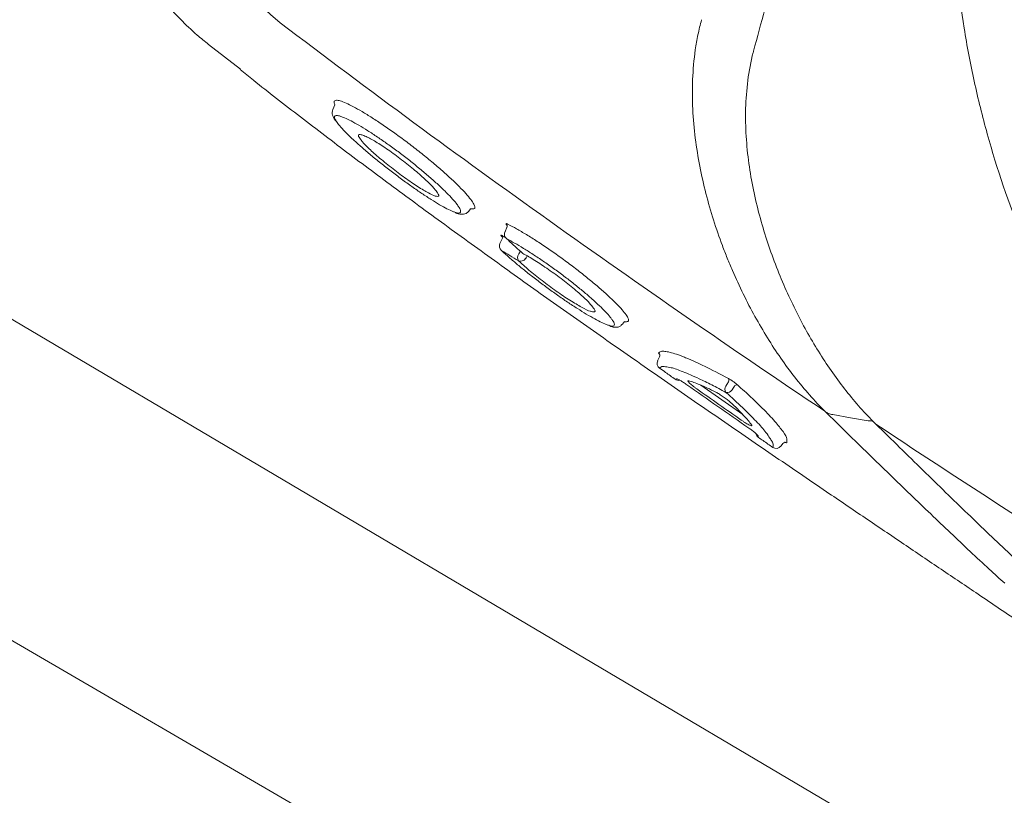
# Model space of a CAD drawing. Header units: millimetres. Extents: x -750 to 57307, y -2234 to 18901.
# Tile 43 of 102: x 14462 to 14627, y 13568 to 13698. Entities that reach past the tile are written whole.
import ezdxf

# ---------------------------------------------------------------- set-up
doc = ezdxf.new("R2010")
doc.units = ezdxf.units.MM
doc.header["$MEASUREMENT"] = 0
doc.linetypes.add('DASHED', pattern=[19.05, 12.7, -6.35])
doc.linetypes.add('HIDDEN', pattern=[0.375, 0.25, -0.125])
for name, color, linetype, lineweight, true_color in [('FLOOR RAISE', 4, 'DASHED', 0, 0x00ffff), ('GREY SCALE', 9, 'Continuous', 0, 0x808080), ('GREYSCALE', 9, 'Continuous', 0, 0x808080)]:
    doc.layers.add(name, color=color, linetype=linetype, lineweight=lineweight, true_color=true_color)

# ---------------------------------------------------------------- blocks, each defined once
blk = doc.blocks.new('FLOOR PLAN')
at = {"layer": 'GREYSCALE'}
for p, q in [((14498.65, 13689.98, -57105.4), (14493.31, 13694.15, -57105.4)), ((14493.33, 13694.16, -57105.4), (14493.34, 13694.17, -57105.4)), ((14392, 13688.18, -57105.36), (14935.54, 13366.63, -57105.36)), ((14514.8, 13684.75, -57105.4), (14514.43, 13684.59, -57105.4)), ((14514.43, 13684.59, -57105.4), (14514.43, 13684.36, -57105.4)), ((14514.19, 13683.18, -57105.4), (14514.57, 13683.98, -57105.4)), ((14537.38, 13666.48, -57105.4), (14537.07, 13666.07, -57105.4)), ((14537.38, 13666.48, -57105.4), (14537.8, 13666.46, -57105.4)), ((14543.18, 13662.59, -57105.4), (14543.51, 13663.35, -57105.4)), ((14542.32, 13660.62, -57105.4), (14542.8, 13661.64, -57105.4)), ((14543.26, 13661.62, -57105.4), (14543, 13661.78, -57105.4)), ((14543.42, 13661.45, -57105.4), (14543.5, 13661.39, -57105.4)), ((14542.54, 13659.5, -57105.4), (14542.64, 13659.42, -57105.4)), ((14942.57, 13313.28), (14353.42, 13655.88)), ((14563.26, 13647.48, -57105.4), (14562.92, 13647.07, -57105.4)), ((14568.86, 13640.87, -57105.4), (14569.19, 13641.57, -57105.4)), ((14583.2, 13631.83, -57105.4), (14576.12, 13636.8, -57105.4)), ((14580.5, 13636.9, -57105.4), (14580.34, 13636.63, -57105.4)), ((14580.78, 13637.37, -57105.4), (14580.5, 13636.9, -57105.4)), ((14581.56, 13636.27, -57105.4), (14581.77, 13636.62, -57105.4)), ((14581.4, 13636, -57105.4), (14581.56, 13636.27, -57105.4)), ((14598.3, 13631.86, -57105.4), (14598.29, 13631.86, -57105.4)), ((14598.29, 13631.86, -57105.4), (14598.29, 13631.86, -57105.4)), ((14598.31, 13631.86, -57105.4), (14601.29, 13631.31, -57105.4)), ((14601.29, 13631.31, -57105.4), (14604.3, 13630.76, -57105.4)), ((14589.92, 13626.96, -57105.4), (14589.63, 13626.55, -57105.4)), ((14590.61, 13627.08, -57105.4), (14590.61, 13627.73, -57105.4))]:
    blk.add_line(p, q, dxfattribs=at)
for centre, radius, start, end in [((21130.68, 10361.07), 7752.88, 141.708854, 166.516628), ((21130.68, 10361.07), 7602.52, 141.773276, 166.244763), ((14539.83, 13739.38, -57105.4), 54.05, 160.4629, 230.3321), ((14544.09, 13662.19, -57105.4), 1, 156.4264, 227.3469), ((14543.24, 13660.22, -57105.4), 1, 156.4812, 226.0595), ((14546.2, 13658.25, -57105.4), 0.926, 145.2822, 214.0258), ((14545.82, 13658.65, -57105.4), 0.992, 246.9333, 324.7332), ((14568.74, 13641.77, -57105.4), 0.499, 334.5007, 54.8132), ((14569.77, 13640.46, -57105.4), 0.998, 154.5139, 234.8505), ((14572.4, 13638.59, -57105.4), 0.995, 234.2384, 281.223), ((14581.14, 13636.11, -57105.4), 0.959, 147.1486, 213.7217), ((14580.38, 13637.63, -57105.4), 0.48, 327.1638, 33.5386), ((14582.19, 13636.34, -57105.4), 0.502, 77.3366, 146.2993), ((14580.57, 13636.55, -57105.4), 1, 257.1674, 326.3299), ((14586.37, 13628.81, -57105.4), 0.992, 189.3406, 235.8395), ((14588.81, 13627.13, -57105.4), 1, 235.2186, 324.2025), ((14590.33, 13626.67, -57105.4), 0.5, 55.2651, 144.2125)]:
    blk.add_arc(centre, radius, start, end, dxfattribs=at)
at = {"layer": 'GREYSCALE', "ltscale": 0.25}
for centre, radius, start, end in [((21162.38, 10254.78), 7836.99, 141.329977, 165.793479), ((21207.44, 10240.08), 7731.89, 141.956801, 165.483737)]:
    blk.add_arc(centre, radius, start, end, dxfattribs=at)
at = {"layer": 'GREYSCALE'}
for points, knots in [([(14585, 13693.01, -57105.4), (14586.24, 13697.73, -57105.4), (14587.54, 13702.44, -57105.4), (14590.23, 13711.85, -57105.4), (14591.63, 13716.53, -57105.4), (14596.01, 13730.56, -57105.4), (14599.18, 13739.85, -57105.4), (14604.36, 13753.67, -57105.4), (14606.17, 13758.26, -57105.4), (14609.92, 13767.36, -57105.4), (14611.88, 13771.89, -57105.4), (14617.99, 13785.36, -57105.4), (14622.38, 13794.19, -57105.4), (14627.12, 13802.85, -57105.4)], [0, 0, 0, 0, 0.125, 0.125, 0.25, 0.25, 0.5, 0.5, 0.625, 0.625, 0.75, 0.75, 1, 1, 1, 1]), ([(14638.26, 13802.9, -57105.4), (14636.71, 13799.88, -57105.4), (14635.35, 13797.16, -57105.4), (14633.41, 13793.01, -57105.4), (14632.79, 13791.61, -57105.4), (14631.57, 13788.8, -57105.4), (14630.98, 13787.4, -57105.4), (14628.15, 13780.33, -57105.4), (14626.2, 13774.59, -57105.4), (14622.93, 13762.97, -57105.4), (14621.62, 13757.08, -57105.4), (14620.11, 13748.13, -57105.4), (14619.69, 13745.13, -57105.4), (14619.18, 13740.59, -57105.4), (14619.03, 13739.07, -57105.4), (14618.77, 13736.03, -57105.4), (14618.66, 13734.5, -57105.4), (14618.23, 13726.9, -57105.4), (14618.21, 13720.84, -57105.4), (14618.83, 13708.8, -57105.4), (14619.47, 13702.81, -57105.4), (14620.91, 13693.87, -57105.4), (14621.48, 13690.9, -57105.4), (14622.45, 13686.45, -57105.4), (14622.79, 13684.97, -57105.4), (14623.53, 13682.02, -57105.4), (14623.92, 13680.54, -57105.4), (14625.96, 13673.18, -57105.4), (14627.92, 13667.4, -57105.4), (14630.2, 13661.73, -57105.4)], [0, 0, 0, 0, 0.0625, 0.0625, 0.09375, 0.09375, 0.125, 0.125, 0.25, 0.25, 0.375, 0.375, 0.4375, 0.4375, 0.46875, 0.46875, 0.5, 0.5, 0.625, 0.625, 0.75, 0.75, 0.8125, 0.8125, 0.84375, 0.84375, 0.875, 0.875, 1, 1, 1, 1]), ([(14493.31, 13694.14, -57105.4), (14492.66, 13694.66, -57105.4), (14491, 13695.98, -57105.4), (14488.54, 13698.34, -57105.4), (14485.93, 13701.19, -57105.4), (14483.53, 13704.24, -57105.4), (14481.28, 13707.56, -57105.4), (14479.23, 13711.15, -57105.4), (14477.44, 13714.99, -57105.4), (14475.97, 13718.91, -57105.4), (14474.83, 13722.88, -57105.4), (14474, 13726.88, -57105.4), (14473.49, 13730.89, -57105.4), (14473.29, 13734.87, -57105.4), (14473.38, 13738.81, -57105.4), (14473.76, 13742.69, -57105.4), (14474.4, 13746.48, -57105.4), (14475.34, 13750.17, -57105.4), (14476.07, 13752.64, -57105.4), (14476.57, 13753.85, -57105.4), (14476.59, 13753.9, -57105.4)], [0, 0, 0, 0, 0.037673, 0.095878, 0.154189, 0.212585, 0.271048, 0.33568, 0.39959, 0.46265, 0.524915, 0.586431, 0.647228, 0.707328, 0.766741, 0.825471, 0.883514, 0.940856, 0.997479, 1, 1, 1, 1]), ([(14505.33, 13697.78, -57105.4), (14512.79, 13692.12, -57105.4), (14520.29, 13686.52, -57105.4), (14535.38, 13675.41, -57105.4), (14542.97, 13669.92, -57105.4), (14565.89, 13653.58, -57105.4), (14581.34, 13642.89, -57105.4), (14596.97, 13632.42, -57105.4)], [0, 0, 0, 0, 0.25, 0.25, 0.5, 0.5, 1, 1, 1, 1]), ([(14576.24, 13698.28, -57105.4), (14576.13, 13697.86, -57105.4), (14576.02, 13697.44, -57105.4), (14575.82, 13696.6, -57105.4), (14575.73, 13696.18, -57105.4), (14575.47, 13694.92, -57105.4), (14575.32, 13694.08, -57105.4), (14574.96, 13691.56, -57105.4), (14574.81, 13689.88, -57105.4), (14574.68, 13686.55, -57105.4), (14574.69, 13684.88, -57105.4), (14574.85, 13681.57, -57105.4), (14575, 13679.95, -57105.4), (14575.6, 13675.15, -57105.4), (14576.22, 13672.05, -57105.4), (14577.76, 13666.03, -57105.4), (14578.69, 13663.11, -57105.4), (14580.02, 13659.56, -57105.4), (14580.29, 13658.86, -57105.4), (14580.85, 13657.47, -57105.4), (14581.14, 13656.78, -57105.4), (14582.02, 13654.75, -57105.4), (14582.63, 13653.42, -57105.4), (14584.53, 13649.55, -57105.4), (14585.89, 13647.09, -57105.4), (14588.78, 13642.42, -57105.4), (14590.31, 13640.21, -57105.4), (14592.74, 13637.1, -57105.4), (14593.57, 13636.1, -57105.4), (14595.27, 13634.17, -57105.4), (14596.14, 13633.24, -57105.4), (14597.03, 13632.36, -57105.4)], [0, 0, 0, 0, 0.015625, 0.015625, 0.03125, 0.03125, 0.0625, 0.0625, 0.125, 0.125, 0.1875, 0.1875, 0.25, 0.25, 0.375, 0.375, 0.5, 0.5, 0.53125, 0.53125, 0.5625, 0.5625, 0.625, 0.625, 0.75, 0.75, 0.875, 0.875, 0.9375, 0.9375, 1, 1, 1, 1]), ([(14605.11, 13630.69, -57105.4), (14603.44, 13632.37, -57105.4), (14601.84, 13634.2, -57105.4), (14599.54, 13637.16, -57105.4), (14598.78, 13638.18, -57105.4), (14597.32, 13640.29, -57105.4), (14596.61, 13641.37, -57105.4), (14594.54, 13644.7, -57105.4), (14593.24, 13647.03, -57105.4), (14590.82, 13651.91, -57105.4), (14589.69, 13654.46, -57105.4), (14587.65, 13659.8, -57105.4), (14586.75, 13662.55, -57105.4), (14585.24, 13668.2, -57105.4), (14584.63, 13671.1, -57105.4), (14584.01, 13675.6, -57105.4), (14583.85, 13677.12, -57105.4), (14583.71, 13679.44, -57105.4), (14583.68, 13680.23, -57105.4), (14583.65, 13681.79, -57105.4), (14583.65, 13682.57, -57105.4), (14583.71, 13684.92, -57105.4), (14583.83, 13686.49, -57105.4), (14584.24, 13689.64, -57105.4), (14584.53, 13691.21, -57105.4), (14584.94, 13692.79, -57105.4)], [0, 0, 0, 0, 0.125, 0.125, 0.1875, 0.1875, 0.25, 0.25, 0.375, 0.375, 0.5, 0.5, 0.625, 0.625, 0.75, 0.75, 0.8125, 0.8125, 0.84375, 0.84375, 0.875, 0.875, 0.9375, 0.9375, 1, 1, 1, 1]), ([(14661.09, 13576.33, -57105.4), (14660.82, 13576.45, -57105.4), (14659.91, 13576.89, -57105.4), (14657.86, 13578.09, -57105.4), (14655.05, 13579.82, -57105.4), (14652.39, 13581.54, -57105.4), (14650.13, 13583.05, -57105.4), (14647.59, 13584.76, -57105.4), (14644.56, 13586.82, -57105.4), (14640.91, 13589.32, -57105.4), (14637, 13591.98, -57105.4), (14633.28, 13594.51, -57105.4), (14629.93, 13596.78, -57105.4), (14626.42, 13599.15, -57105.4), (14621.98, 13602.15, -57105.4), (14616.6, 13605.78, -57105.4), (14610.24, 13610.07, -57105.4), (14603.79, 13614.43, -57105.4), (14596.39, 13619.45, -57105.4), (14588.12, 13625.08, -57105.4), (14579.02, 13631.32, -57105.4), (14569.93, 13637.61, -57105.4), (14560.86, 13643.94, -57105.4), (14551.86, 13650.28, -57105.4), (14542.92, 13656.65, -57105.4), (14534.09, 13663.02, -57105.4), (14525.4, 13669.39, -57105.4), (14516.92, 13675.7, -57105.4), (14508.72, 13681.94, -57105.4), (14502.58, 13686.7, -57105.4), (14499.34, 13689.31, -57105.4), (14498.6, 13689.9, -57105.4)], [0, 0, 0, 0, 0.00345, 0.046619, 0.089766, 0.112425, 0.13508, 0.158154, 0.181221, 0.209069, 0.237397, 0.25624, 0.275086, 0.294404, 0.313726, 0.346115, 0.37852, 0.411676, 0.44484, 0.491581, 0.538367, 0.585123, 0.633242, 0.681401, 0.729516, 0.779903, 0.830337, 0.880732, 0.93264, 0.98459, 1, 1, 1, 1]), ([(14514.43, 13684.36, -57105.4), (14514.42, 13684.33, -57105.4), (14514.41, 13684.24, -57105.4), (14514.51, 13684.08, -57105.4), (14514.57, 13683.98, -57105.4)], [0, 0, 0, 0, 0.362557, 1, 1, 1, 1]), ([(14538.02, 13666.98, -57105.4), (14538, 13667.07, -57105.4), (14537.93, 13667.32, -57105.4), (14537.45, 13668.02, -57105.4), (14536.64, 13669, -57105.4), (14535.5, 13670.2, -57105.4), (14534.09, 13671.55, -57105.4), (14532.45, 13673.03, -57105.4), (14530.63, 13674.58, -57105.4), (14528.68, 13676.17, -57105.4), (14526.66, 13677.72, -57105.4), (14524.63, 13679.21, -57105.4), (14522.66, 13680.58, -57105.4), (14520.81, 13681.81, -57105.4), (14519.11, 13682.85, -57105.4), (14517.62, 13683.68, -57105.4), (14516.38, 13684.29, -57105.4), (14515.4, 13684.68, -57105.4), (14515, 13684.72, -57105.4), (14514.8, 13684.75, -57105.4)], [0, 0, 0, 0, 0.033748, 0.0943765, 0.1550059, 0.2164046, 0.2778011, 0.3394988, 0.401186, 0.4625018, 0.5238027, 0.5842501, 0.6446877, 0.7043114, 0.7639324, 0.8229043, 0.8818778, 0.9409376, 1, 1, 1, 1]), ([(14514.88, 13681.08, -57105.4), (14514.61, 13681.37, -57105.4), (14514.37, 13681.68, -57105.4), (14514.21, 13682.04, -57105.4), (14514.05, 13682.65, -57105.4), (14514.15, 13683.01, -57105.4), (14514.19, 13683.18, -57105.4)], [0, 0, 0, 0, 0.040319, 0.556981, 0.79767, 1, 1, 1, 1]), ([(14514.86, 13681.11, -57105.4), (14514.74, 13681.29, -57105.4), (14514.47, 13681.7, -57105.4), (14514.5, 13681.9, -57105.4), (14514.51, 13682.02, -57105.4)], [0, 0, 0, 0, 0.460027, 1, 1, 1, 1]), ([(14514.51, 13682.02, -57105.4), (14514.57, 13682.08, -57105.4), (14514.7, 13682.22, -57105.4), (14515.1, 13682.16, -57105.4), (14515.39, 13682.08, -57105.4), (14515.48, 13682.04, -57105.4), (14515.56, 13682.01, -57105.4)], [0, 0, 0, 0, 0.435282, 0.87053, 0.887642, 1, 1, 1, 1]), ([(14534.64, 13665.94, -57105.4), (14534.56, 13665.96, -57105.4), (14534.25, 13666.06, -57105.4), (14533.42, 13666.46, -57105.4), (14532.21, 13667.12, -57105.4), (14530.79, 13667.99, -57105.4), (14529.22, 13669.02, -57105.4), (14527.53, 13670.18, -57105.4), (14525.78, 13671.45, -57105.4), (14524.01, 13672.78, -57105.4), (14522.26, 13674.15, -57105.4), (14520.59, 13675.52, -57105.4), (14519.03, 13676.85, -57105.4), (14517.64, 13678.1, -57105.4), (14516.45, 13679.24, -57105.4), (14515.54, 13680.22, -57105.4), (14515.01, 13680.85, -57105.4), (14514.88, 13681.08, -57105.4), (14514.86, 13681.11, -57105.4)], [0, 0, 0, 0, 0.024652, 0.093115, 0.161575, 0.22959, 0.297606, 0.365358, 0.433111, 0.501455, 0.569803, 0.639058, 0.708314, 0.778292, 0.84826, 0.918899, 0.989527, 1, 1, 1, 1]), ([(14515.56, 13682.01, -57105.4), (14515.76, 13681.94, -57105.4), (14516.22, 13681.79, -57105.4), (14517.25, 13681.28, -57105.4), (14518.57, 13680.55, -57105.4), (14520.07, 13679.64, -57105.4), (14521.7, 13678.57, -57105.4), (14523.42, 13677.38, -57105.4), (14525.18, 13676.1, -57105.4), (14526.94, 13674.75, -57105.4), (14528.65, 13673.38, -57105.4), (14530.28, 13672.01, -57105.4), (14531.77, 13670.69, -57105.4), (14533.08, 13669.44, -57105.4), (14534.16, 13668.34, -57105.4), (14534.95, 13667.44, -57105.4), (14535.23, 13667.02, -57105.4), (14535.35, 13666.84, -57105.4)], [0, 0, 0, 0, 0.051259, 0.120283, 0.188472, 0.25666, 0.324296, 0.39193, 0.459615, 0.527293, 0.595995, 0.664696, 0.734631, 0.804571, 0.875351, 0.946131, 1, 1, 1, 1]), ([(14518.52, 13678.91, -57105.4), (14518.51, 13678.87, -57105.4), (14518.47, 13678.74, -57105.4), (14518.7, 13678.4, -57105.4), (14518.86, 13678.17, -57105.4)], [0, 0, 0, 0, 0.292267, 1, 1, 1, 1]), ([(14519.09, 13678.89, -57105.4), (14519, 13678.92, -57105.4), (14518.64, 13679.06, -57105.4), (14518.57, 13678.97, -57105.4), (14518.52, 13678.91, -57105.4)], [0, 0, 0, 0, 0.273671, 1, 1, 1, 1]), ([(14518.86, 13678.17, -57105.4), (14518.89, 13678.13, -57105.4), (14519.05, 13677.83, -57105.4), (14520.05, 13676.81, -57105.4), (14521.81, 13675.21, -57105.4), (14524.02, 13673.4, -57105.4), (14526.35, 13671.66, -57105.4), (14528.54, 13670.16, -57105.4), (14530.38, 13669.04, -57105.4), (14531.1, 13668.76, -57105.4), (14531.45, 13668.62, -57105.4)], [0, 0, 0, 0, 0.025718, 0.168563, 0.309104, 0.450813, 0.590944, 0.727665, 0.867111, 1, 1, 1, 1]), ([(14531.81, 13669.14, -57105.4), (14531.67, 13669.36, -57105.4), (14531.34, 13669.87, -57105.4), (14530, 13671.22, -57105.4), (14528.08, 13672.92, -57105.4), (14525.81, 13674.74, -57105.4), (14523.48, 13676.44, -57105.4), (14521.39, 13677.8, -57105.4), (14519.83, 13678.67, -57105.4), (14519.31, 13678.82, -57105.4), (14519.09, 13678.89, -57105.4)], [0, 0, 0, 0, 0.104326, 0.2390748, 0.3747463, 0.5100267, 0.6439516, 0.7758487, 0.9059011, 1, 1, 1, 1]), ([(14531.45, 13668.62, -57105.4), (14531.6, 13668.59, -57105.4), (14532.01, 13668.51, -57105.4), (14532.15, 13668.69, -57105.4), (14531.86, 13669.07, -57105.4), (14531.81, 13669.14, -57105.4)], [0, 0, 0, 0, 0.3430891, 0.88625, 1, 1, 1, 1]), ([(14535.35, 13666.84, -57105.4), (14535.4, 13666.78, -57105.4), (14535.63, 13666.46, -57105.4), (14535.77, 13666.05, -57105.4), (14535.65, 13665.75, -57105.4), (14535.23, 13665.73, -57105.4), (14534.81, 13665.88, -57105.4), (14534.64, 13665.94, -57105.4)], [0, 0, 0, 0, 0.05833, 0.302284, 0.613601, 0.849253, 1, 1, 1, 1]), ([(14537.8, 13666.46, -57105.4), (14537.86, 13666.46, -57105.4), (14538.09, 13666.44, -57105.4), (14538.16, 13666.62, -57105.4), (14538.06, 13666.89, -57105.4), (14538.02, 13666.98, -57105.4)], [0, 0, 0, 0, 0.164294, 0.743142, 1, 1, 1, 1]), ([(14537.07, 13666.07, -57105.4), (14536.93, 13665.93, -57105.4), (14536.66, 13665.64, -57105.4), (14536.14, 13665.54, -57105.4), (14535.66, 13665.56, -57105.4), (14535.29, 13665.63, -57105.4), (14535, 13665.75, -57105.4), (14534.56, 13665.96, -57105.4)], [0, 0, 0, 0, 0.189682, 0.383118, 0.601033, 0.910563, 1, 1, 1, 1]), ([(14543.67, 13663.87, -57105.4), (14543.62, 13663.89, -57105.4), (14543.48, 13663.96, -57105.4), (14543.35, 13663.99, -57105.4), (14543.34, 13663.91, -57105.4), (14543.4, 13663.8, -57105.4), (14543.49, 13663.71, -57105.4), (14543.5, 13663.7, -57105.4)], [0, 0, 0, 0, 0.154961, 0.423114, 0.700286, 0.983621, 1, 1, 1, 1]), ([(14543.5, 13663.35, -57105.4), (14543.52, 13663.38, -57105.4), (14543.55, 13663.46, -57105.4), (14543.55, 13663.58, -57105.4), (14543.53, 13663.67, -57105.4), (14543.51, 13663.72, -57105.4), (14543.51, 13663.72, -57105.4), (14543.51, 13663.72, -57105.4)], [0, 0, 0, 0, 0.182746, 0.439819, 0.656767, 0.84565, 1, 1, 1, 1]), ([(14563.96, 13647.77, -57105.4), (14563.92, 13647.92, -57105.4), (14563.83, 13648.24, -57105.4), (14563.29, 13649.01, -57105.4), (14562.46, 13649.96, -57105.4), (14561.32, 13651.11, -57105.4), (14559.92, 13652.41, -57105.4), (14558.28, 13653.83, -57105.4), (14556.47, 13655.31, -57105.4), (14554.54, 13656.81, -57105.4), (14552.55, 13658.28, -57105.4), (14550.54, 13659.69, -57105.4), (14548.59, 13661, -57105.4), (14546.76, 13662.14, -57105.4), (14545.09, 13663.13, -57105.4), (14544.14, 13663.62, -57105.4), (14543.67, 13663.87, -57105.4)], [0, 0, 0, 0, 0.071618, 0.142753, 0.213878, 0.286427, 0.35898, 0.431664, 0.504338, 0.576108, 0.647879, 0.719404, 0.790924, 0.860781, 0.930635, 1, 1, 1, 1]), ([(14543, 13661.78, -57105.4), (14542.87, 13661.86, -57105.4), (14542.76, 13661.93, -57105.4), (14542.59, 13662, -57105.4), (14542.53, 13662.02, -57105.4), (14542.49, 13662, -57105.4), (14542.49, 13661.99, -57105.4), (14542.5, 13661.95, -57105.4), (14542.51, 13661.93, -57105.4), (14542.55, 13661.88, -57105.4), (14542.58, 13661.84, -57105.4), (14542.65, 13661.77, -57105.4), (14542.69, 13661.73, -57105.4), (14542.8, 13661.64, -57105.4)], [0, 0, 0, 0, 0.25, 0.25, 0.5, 0.5, 0.625, 0.625, 0.75, 0.75, 0.875, 0.875, 1, 1, 1, 1]), ([(14543.5, 13661.39, -57105.4), (14543.92, 13661.17, -57105.4), (14544.77, 13660.72, -57105.4), (14546.27, 13659.84, -57105.4), (14547.9, 13658.81, -57105.4), (14549.6, 13657.67, -57105.4), (14551.36, 13656.43, -57105.4), (14553.1, 13655.15, -57105.4), (14554.8, 13653.83, -57105.4), (14556.39, 13652.54, -57105.4), (14557.84, 13651.29, -57105.4), (14559.1, 13650.14, -57105.4), (14560.14, 13649.1, -57105.4), (14560.85, 13648.3, -57105.4), (14561.1, 13647.94, -57105.4), (14561.19, 13647.81, -57105.4)], [0, 0, 0, 0, 0.077175, 0.156582, 0.233739, 0.313124, 0.390191, 0.469435, 0.547696, 0.628206, 0.706882, 0.787758, 0.867927, 0.950446, 1, 1, 1, 1]), ([(14546.17, 13658.94, -57105.4), (14545.78, 13659.3, -57105.4), (14545.39, 13659.66, -57105.4), (14545, 13660.01, -57105.4), (14544.5, 13660.47, -57105.4), (14544, 13660.93, -57105.4), (14543.5, 13661.39, -57105.4)], [0, 0, 0, 0, 0.002000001, 0.002000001, 0.002000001, 0.004555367, 0.004555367, 0.004555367, 0.004555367]), ([(14560.57, 13646.87, -57105.4), (14560.51, 13646.89, -57105.4), (14560.23, 13646.96, -57105.4), (14559.48, 13647.3, -57105.4), (14558.3, 13647.9, -57105.4), (14556.91, 13648.71, -57105.4), (14555.36, 13649.67, -57105.4), (14553.71, 13650.75, -57105.4), (14551.98, 13651.94, -57105.4), (14550.24, 13653.2, -57105.4), (14548.49, 13654.51, -57105.4), (14546.82, 13655.81, -57105.4), (14545.27, 13657.08, -57105.4), (14543.83, 13658.31, -57105.4), (14543.05, 13659.04, -57105.4), (14542.64, 13659.42, -57105.4)], [0, 0, 0, 0, 0.020975, 0.103092, 0.183625, 0.266595, 0.345335, 0.426326, 0.505338, 0.586596, 0.666706, 0.749125, 0.829586, 0.912317, 1, 1, 1, 1]), ([(14542.64, 13659.42, -57105.4), (14543.09, 13659.15, -57105.4), (14543.53, 13658.88, -57105.4), (14543.98, 13658.61, -57105.4), (14544.46, 13658.32, -57105.4), (14544.95, 13658.03, -57105.4), (14545.44, 13657.73, -57105.4)], [0, 0, 0, 0, 0.002000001, 0.002000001, 0.002000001, 0.004185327, 0.004185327, 0.004185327, 0.004185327]), ([(14545.77, 13659.31, -57105.4), (14545.71, 13659.22, -57105.4), (14545.6, 13659.05, -57105.4), (14545.5, 13658.87, -57105.4), (14545.44, 13658.78, -57105.4)], [0, 0, 0, 0, 0.492258, 1, 1, 1, 1]), ([(14558.07, 13649.75, -57105.4), (14557.87, 13650.02, -57105.4), (14557.45, 13650.6, -57105.4), (14555.91, 13652.06, -57105.4), (14553.82, 13653.81, -57105.4), (14551.41, 13655.63, -57105.4), (14549.01, 13657.29, -57105.4), (14547.25, 13658.37, -57105.4), (14546.42, 13658.81, -57105.4), (14546.17, 13658.94, -57105.4)], [0, 0, 0, 0, 0.13658, 0.298557, 0.459137, 0.618553, 0.777567, 0.932744, 1, 1, 1, 1]), ([(14545.44, 13657.73, -57105.4), (14545.99, 13657.22, -57105.4), (14547.07, 13656.22, -57105.4), (14549.37, 13654.39, -57105.4), (14551.79, 13652.6, -57105.4), (14554.16, 13651.01, -57105.4), (14556.11, 13649.86, -57105.4), (14557.27, 13649.26, -57105.4), (14557.52, 13649.23, -57105.4), (14557.54, 13649.23, -57105.4)], [0, 0, 0, 0, 0.171047, 0.337716, 0.501919, 0.665785, 0.826587, 0.987812, 1, 1, 1, 1]), ([(14557.54, 13649.23, -57105.4), (14557.8, 13649.16, -57105.4), (14558.35, 13649.04, -57105.4), (14558.42, 13649.31, -57105.4), (14558.1, 13649.7, -57105.4), (14558.07, 13649.75, -57105.4)], [0, 0, 0, 0, 0.442836, 0.93482, 1, 1, 1, 1]), ([(14561.19, 13647.81, -57105.4), (14561.26, 13647.72, -57105.4), (14561.5, 13647.38, -57105.4), (14561.63, 13647.02, -57105.4), (14561.53, 13646.74, -57105.4), (14561.18, 13646.69, -57105.4), (14560.75, 13646.82, -57105.4), (14560.57, 13646.87, -57105.4)], [0, 0, 0, 0, 0.090668, 0.336678, 0.578374, 0.827655, 1, 1, 1, 1]), ([(14562.92, 13647.07, -57105.4), (14562.8, 13646.93, -57105.4), (14562.55, 13646.65, -57105.4), (14562.05, 13646.52, -57105.4), (14561.57, 13646.53, -57105.4), (14561.21, 13646.59, -57105.4), (14560.93, 13646.7, -57105.4), (14560.63, 13646.86, -57105.4)], [0, 0, 0, 0, 0.17949, 0.37827, 0.600214, 0.910843, 1, 1, 1, 1]), ([(14563.26, 13647.48, -57105.4), (14563.28, 13647.48, -57105.4), (14563.49, 13647.42, -57105.4), (14563.58, 13647.45, -57105.4), (14563.64, 13647.47, -57105.4)], [0, 0, 0, 0, 0.259715, 1, 1, 1, 1]), ([(14563.64, 13647.47, -57105.4), (14563.71, 13647.47, -57105.4), (14563.95, 13647.47, -57105.4), (14563.96, 13647.64, -57105.4), (14563.96, 13647.77, -57105.4)], [0, 0, 0, 0, 0.2883186, 1, 1, 1, 1]), ([(14569.03, 13642.18, -57105.4), (14569.03, 13642.17, -57105.4), (14569.03, 13642.13, -57105.4), (14569.08, 13642.06, -57105.4), (14569.17, 13641.98, -57105.4), (14569.17, 13641.98, -57105.4)], [0, 0, 0, 0, 0.360471, 0.996119, 1, 1, 1, 1]), ([(14580.78, 13637.9, -57105.4), (14579.3, 13638.7, -57105.4), (14577.95, 13639.39, -57105.4), (14576.1, 13640.29, -57105.4), (14575.51, 13640.57, -57105.4), (14574.67, 13640.94, -57105.4), (14574.4, 13641.06, -57105.4), (14573.88, 13641.28, -57105.4), (14573.63, 13641.38, -57105.4), (14572.42, 13641.87, -57105.4), (14571.6, 13642.14, -57105.4), (14570.78, 13642.35, -57105.4), (14570.62, 13642.39, -57105.4), (14570.33, 13642.44, -57105.4), (14570.19, 13642.46, -57105.4), (14569.82, 13642.5, -57105.4), (14569.61, 13642.5, -57105.4), (14569.45, 13642.46, -57105.4)], [0, 0, 0, 0, 0.25, 0.25, 0.375, 0.375, 0.4375, 0.4375, 0.5, 0.5, 0.75, 0.75, 0.8125, 0.8125, 0.875, 0.875, 1, 1, 1, 1]), ([(14569.19, 13639.64, -57105.4), (14569.32, 13639.79, -57105.4), (14569.53, 13640.02, -57105.4), (14570.32, 13639.86, -57105.4), (14570.63, 13639.8, -57105.4)], [0, 0, 0, 0, 0.608975, 1, 1, 1, 1]), ([(14571.82, 13637.78, -57105.4), (14571.28, 13638.16, -57105.4), (14570.73, 13638.55, -57105.4), (14570.19, 13638.94, -57105.4), (14569.86, 13639.17, -57105.4), (14569.52, 13639.41, -57105.4), (14569.19, 13639.64, -57105.4)], [0, 0, 0, 0, 0.002, 0.002, 0.002, 0.003216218, 0.003216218, 0.003216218, 0.003216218]), ([(14570.63, 13639.8, -57105.4), (14570.79, 13639.78, -57105.4), (14571.36, 13639.72, -57105.4), (14573.08, 13639.1, -57105.4), (14575.43, 13638.08, -57105.4), (14577.92, 13636.87, -57105.4), (14579.53, 13636.01, -57105.4), (14580.35, 13635.57, -57105.4)], [0, 0, 0, 0, 0.101558, 0.36428, 0.634712, 0.816091, 1, 1, 1, 1]), ([(14573.78, 13636.86, -57105.4), (14573.58, 13636.99, -57105.4), (14573.38, 13637.13, -57105.4), (14573.1, 13637.31, -57105.4), (14573.01, 13637.37, -57105.4), (14572.83, 13637.47, -57105.4), (14572.75, 13637.52, -57105.4), (14572.59, 13637.61, -57105.4), (14572.52, 13637.65, -57105.4), (14572.39, 13637.72, -57105.4), (14572.33, 13637.75, -57105.4), (14572.17, 13637.82, -57105.4), (14572.09, 13637.84, -57105.4), (14572.05, 13637.84, -57105.4)], [0, 0, 0, 0, 0.25, 0.25, 0.375, 0.375, 0.5, 0.5, 0.625, 0.625, 0.75, 0.75, 1, 1, 1, 1]), ([(14574.08, 13637.52, -57105.4), (14573.98, 13637.54, -57105.4), (14573.94, 13637.52, -57105.4), (14573.97, 13637.43, -57105.4), (14573.99, 13637.39, -57105.4), (14574.07, 13637.3, -57105.4), (14574.12, 13637.24, -57105.4), (14574.25, 13637.11, -57105.4), (14574.33, 13637.04, -57105.4), (14574.51, 13636.88, -57105.4), (14574.61, 13636.8, -57105.4), (14574.82, 13636.63, -57105.4), (14574.94, 13636.53, -57105.4), (14575.18, 13636.35, -57105.4), (14575.31, 13636.26, -57105.4), (14575.44, 13636.17, -57105.4)], [0, 0, 0, 0, 0.25, 0.25, 0.375, 0.375, 0.5, 0.5, 0.625, 0.625, 0.75, 0.75, 0.875, 0.875, 1, 1, 1, 1]), ([(14578.67, 13635.6, -57105.4), (14578.16, 13635.86, -57105.4), (14577.69, 13636.09, -57105.4), (14576.79, 13636.51, -57105.4), (14576.37, 13636.69, -57105.4), (14575.22, 13637.17, -57105.4), (14574.58, 13637.4, -57105.4), (14574.08, 13637.52, -57105.4)], [0, 0, 0, 0, 0.25, 0.25, 0.5, 0.5, 1, 1, 1, 1]), ([(14582.3, 13636.83, -57105.4), (14582.2, 13636.92, -57105.4), (14582.09, 13637.01, -57105.4), (14581.84, 13637.21, -57105.4), (14581.71, 13637.31, -57105.4), (14581.43, 13637.5, -57105.4), (14581.29, 13637.59, -57105.4), (14581.02, 13637.76, -57105.4), (14580.9, 13637.84, -57105.4), (14580.78, 13637.9, -57105.4)], [0, 0, 0, 0, 0.25, 0.25, 0.5, 0.5, 0.75, 0.75, 1, 1, 1, 1]), ([(14590.61, 13627.73, -57105.4), (14590.61, 13627.74, -57105.4), (14590.62, 13627.99, -57105.4), (14590, 13628.94, -57105.4), (14588.69, 13630.62, -57105.4), (14586.77, 13632.65, -57105.4), (14584.61, 13634.75, -57105.4), (14583.07, 13636.13, -57105.4), (14582.3, 13636.83, -57105.4)], [0, 0, 0, 0, 0.014248, 0.225084, 0.445739, 0.672661, 0.835112, 1, 1, 1, 1]), ([(14581.06, 13633.93, -57105.4), (14580.99, 13633.99, -57105.4), (14580.92, 13634.06, -57105.4), (14580.74, 13634.21, -57105.4), (14580.65, 13634.29, -57105.4), (14580.35, 13634.52, -57105.4), (14580.13, 13634.68, -57105.4), (14579.8, 13634.91, -57105.4), (14579.68, 13634.99, -57105.4), (14579.46, 13635.14, -57105.4), (14579.35, 13635.21, -57105.4), (14579.14, 13635.34, -57105.4), (14579.04, 13635.4, -57105.4), (14578.84, 13635.51, -57105.4), (14578.75, 13635.56, -57105.4), (14578.67, 13635.6, -57105.4)], [0, 0, 0, 0, 0.125, 0.125, 0.25, 0.25, 0.5, 0.5, 0.625, 0.625, 0.75, 0.75, 0.875, 0.875, 1, 1, 1, 1]), ([(14580.35, 13635.57, -57105.4), (14581.32, 13634.7, -57105.4), (14583.28, 13632.91, -57105.4), (14585.51, 13630.66, -57105.4), (14587.08, 13628.91, -57105.4), (14587.55, 13628.16, -57105.4), (14587.74, 13627.85, -57105.4)], [0, 0, 0, 0, 0.266556, 0.54057, 0.811878, 1, 1, 1, 1]), ([(14584.66, 13630.09, -57105.4), (14584.5, 13630.32, -57105.4), (14584.31, 13630.57, -57105.4), (14583.85, 13631.12, -57105.4), (14583.58, 13631.43, -57105.4), (14582.67, 13632.39, -57105.4), (14581.94, 13633.12, -57105.4), (14581.06, 13633.93, -57105.4)], [0, 0, 0, 0, 0.25, 0.25, 0.5, 0.5, 1, 1, 1, 1]), ([(14596.97, 13632.42, -57105.4), (14599.45, 13629.99, -57105.4), (14604.42, 13625.13, -57105.4), (14611.46, 13618.3, -57105.4), (14618.18, 13611.86, -57105.4), (14623.44, 13606.89, -57105.4), (14626.39, 13604.22, -57105.4), (14627.27, 13603.43, -57105.4)], [0, 0, 0, 0, 0.225239, 0.450475, 0.677754, 0.905051, 1, 1, 1, 1]), ([(14597.03, 13632.36, -57105.4), (14597.1, 13632.3, -57105.4), (14597.2, 13632.22, -57105.4), (14597.4, 13632.09, -57105.4), (14597.51, 13632.04, -57105.4), (14597.73, 13631.95, -57105.4), (14597.84, 13631.91, -57105.4), (14598.06, 13631.87, -57105.4), (14598.18, 13631.86, -57105.4), (14598.3, 13631.86, -57105.4)], [0, 0, 0, 0, 0.25, 0.25, 0.5, 0.5, 0.75, 0.75, 1, 1, 1, 1]), ([(14582.94, 13630.9, -57105.4), (14583.07, 13630.81, -57105.4), (14583.2, 13630.72, -57105.4), (14583.45, 13630.56, -57105.4), (14583.58, 13630.48, -57105.4), (14583.82, 13630.33, -57105.4), (14583.93, 13630.27, -57105.4), (14584.14, 13630.15, -57105.4), (14584.24, 13630.1, -57105.4), (14584.48, 13629.98, -57105.4), (14584.6, 13629.95, -57105.4), (14584.69, 13629.95, -57105.4), (14584.7, 13629.97, -57105.4), (14584.7, 13630.01, -57105.4), (14584.69, 13630.05, -57105.4), (14584.66, 13630.09, -57105.4)], [0, 0, 0, 0, 0.125, 0.125, 0.25, 0.25, 0.375, 0.375, 0.5, 0.5, 0.75, 0.75, 0.875, 0.875, 1, 1, 1, 1]), ([(14605.58, 13630.22, -57105.4), (14622.21, 13619.18, -57105.4), (14639.02, 13608.39, -57105.4), (14664.51, 13592.56, -57105.4), (14673.05, 13587.34, -57105.4), (14690.23, 13577.03, -57105.4), (14698.87, 13571.93, -57105.4), (14724.86, 13556.86, -57105.4), (14742.31, 13547.09, -57105.4), (14777.46, 13528.11, -57105.4), (14795.17, 13518.9, -57105.4), (14812.99, 13509.97, -57105.4)], [0, 0, 0, 0, 0.25, 0.25, 0.375, 0.375, 0.5, 0.5, 0.75, 0.75, 1, 1, 1, 1]), ([(14643.12, 13594.81, -57105.4), (14640.47, 13597.13, -57105.4), (14635.6, 13601.38, -57105.4), (14628.25, 13608.23, -57105.4), (14621.08, 13615.08, -57105.4), (14613.6, 13622.36, -57105.4), (14608.25, 13627.6, -57105.4), (14605.58, 13630.22, -57105.4)], [0, 0, 0, 0, 0.229395, 0.422012, 0.614832, 0.807537, 1, 1, 1, 1]), ([(14585.76, 13628.25, -57105.4), (14585.74, 13628.29, -57105.4), (14585.69, 13628.36, -57105.4), (14585.56, 13628.49, -57105.4), (14585.51, 13628.54, -57105.4), (14585.4, 13628.64, -57105.4), (14585.33, 13628.7, -57105.4), (14585.12, 13628.88, -57105.4), (14584.96, 13629.01, -57105.4), (14584.59, 13629.28, -57105.4), (14584.4, 13629.42, -57105.4), (14584.2, 13629.56, -57105.4)], [0, 0, 0, 0, 0.25, 0.25, 0.375, 0.375, 0.5, 0.5, 0.75, 0.75, 1, 1, 1, 1]), ([(14588.24, 13626.31, -57105.4), (14587.69, 13626.69, -57105.4), (14587.14, 13627.07, -57105.4), (14586.59, 13627.45, -57105.4), (14586.33, 13627.63, -57105.4), (14586.07, 13627.81, -57105.4), (14585.81, 13627.99, -57105.4)], [0, 0, 0, 0, 0.002, 0.002, 0.002, 0.002950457, 0.002950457, 0.002950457, 0.002950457]), ([(14587.74, 13627.85, -57105.4), (14587.86, 13627.68, -57105.4), (14588.2, 13627.2, -57105.4), (14588.35, 13626.7, -57105.4), (14588.28, 13626.44, -57105.4), (14588.24, 13626.31, -57105.4)], [0, 0, 0, 0, 0.205685, 0.600472, 1, 1, 1, 1]), ([(14590.37, 13627.14, -57105.4), (14590.43, 13627.12, -57105.4), (14590.56, 13627.06, -57105.4), (14590.59, 13627.07, -57105.4), (14590.61, 13627.08, -57105.4)], [0, 0, 0, 0, 0.3745187, 1, 1, 1, 1])]:
    blk.add_open_spline(points, degree=3, knots=knots, dxfattribs=at)
for points in [[(14576.24, 13698.3, -57105.4), (14576.24, 13698.29, -57105.4), (14576.24, 13698.28, -57105.4), (14576.24, 13698.28, -57105.4)], [(14584.94, 13692.79, -57105.4), (14584.96, 13692.86, -57105.4), (14584.98, 13692.93, -57105.4), (14585, 13693.01, -57105.4)], [(14546.63, 13658.07, -57105.4), (14546.69, 13658.16, -57105.4), (14546.75, 13658.25, -57105.4), (14546.8, 13658.34, -57105.4)], [(14546.8, 13658.34, -57105.4), (14546.85, 13658.43, -57105.4), (14546.91, 13658.52, -57105.4), (14546.92, 13658.54, -57105.4)], [(14569.45, 13642.46, -57105.4), (14569.23, 13642.42, -57105.4), (14569.09, 13642.33, -57105.4), (14569.03, 13642.18, -57105.4)], [(14569.17, 13641.98, -57105.4), (14569.18, 13641.97, -57105.4), (14569.19, 13641.96, -57105.4), (14569.21, 13641.94, -57105.4)], [(14572.05, 13637.84, -57105.4), (14571.96, 13637.83, -57105.4), (14571.88, 13637.81, -57105.4), (14571.82, 13637.78, -57105.4)], [(14584.2, 13629.56, -57105.4), (14580.72, 13631.98, -57105.4), (14577.24, 13634.41, -57105.4), (14573.78, 13636.86, -57105.4)], [(14575.44, 13636.17, -57105.4), (14577.93, 13634.41, -57105.4), (14580.43, 13632.65, -57105.4), (14582.94, 13630.9, -57105.4)], [(14597.01, 13632.38, -57105.4), (14597, 13632.39, -57105.4), (14596.98, 13632.4, -57105.4), (14596.97, 13632.42, -57105.4)], [(14597.03, 13632.36, -57105.4), (14597.02, 13632.37, -57105.4), (14597.02, 13632.37, -57105.4), (14597.01, 13632.38, -57105.4)], [(14598.31, 13631.86, -57105.4), (14598.3, 13631.86, -57105.4), (14598.3, 13631.86, -57105.4), (14598.3, 13631.86, -57105.4)], [(14605.11, 13630.69, -57105.4), (14604.88, 13630.79, -57105.4), (14604.59, 13630.81, -57105.4), (14604.3, 13630.76, -57105.4)], [(14605.58, 13630.22, -57105.4), (14605.42, 13630.38, -57105.4), (14605.27, 13630.53, -57105.4), (14605.11, 13630.69, -57105.4)], [(14585.81, 13627.99, -57105.4), (14585.81, 13628.06, -57105.4), (14585.79, 13628.15, -57105.4), (14585.76, 13628.25, -57105.4)], [(14590.32, 13627.17, -57105.4), (14590.34, 13627.16, -57105.4), (14590.36, 13627.15, -57105.4), (14590.37, 13627.14, -57105.4)]]:
    blk.add_open_spline(points, degree=3, dxfattribs=at)

msp = doc.modelspace()

# ---------------------------------------------------------------- linework, layer by layer
at = {"layer": 'FLOOR RAISE', "linetype": 'HIDDEN', "ltscale": 500, "const_width": 20}
msp.add_lwpolyline([(13748.49, 12178.11, -0.331806), (21061.98, 18073.25, 1.216889)], format="xyb", dxfattribs=at)

# ---------------------------------------------------------------- block references
at = {"layer": 'GREY SCALE', "ltscale": 5}
msp.add_blockref('FLOOR PLAN', (0, 0), dxfattribs=at)

doc.saveas('drawing.dxf')
